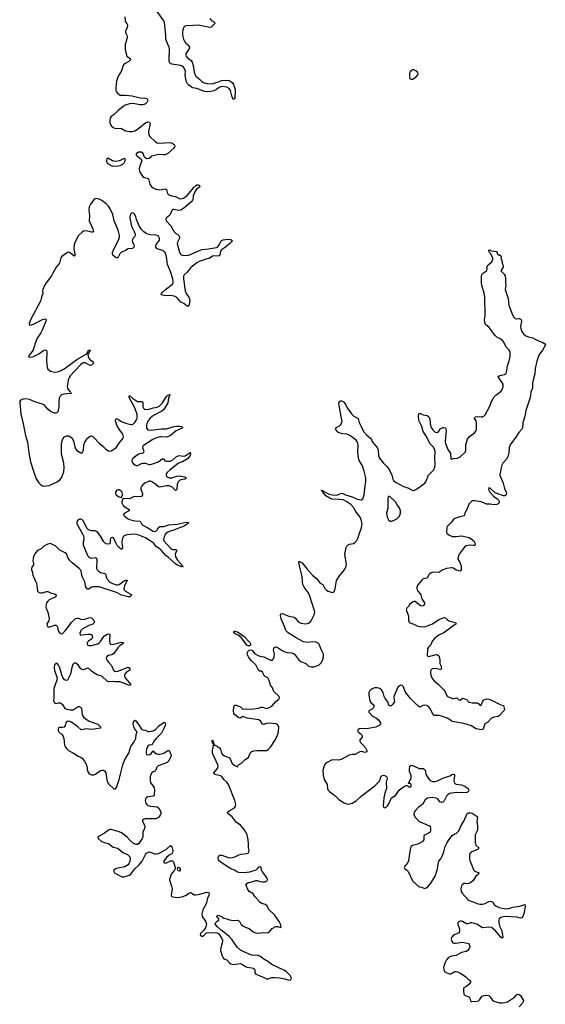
# Model space of a CAD drawing. Header units: inches. Extents: x 1649826 to 1814874, y 507393 to 641959.
# Tile 7 of 131: x 1673441 to 1681426, y 541075 to 556026. Entities that reach past the tile are written whole.
import ezdxf

# ---------------------------------------------------------------- set-up
doc = ezdxf.new("R2010")
doc.units = ezdxf.units.IN
doc.header["$MEASUREMENT"] = 0
for name, color, linetype in [('B6574', 7, 'Continuous'), ('B6575', 7, 'Continuous'), ('B6584', 7, 'Continuous'), ('B6585', 7, 'Continuous')]:
    doc.layers.add(name, color=color, linetype=linetype)

msp = doc.modelspace()

# ---------------------------------------------------------------- linework, layer by layer
at = {"layer": 'B6574', "color": 6, "elevation": 300}
for points in [[(1673468, 550000), (1673496, 549890), (1673530, 549711), (1673562, 549610), (1673581, 549450), (1673606, 549310), (1673650, 549170), (1673694, 549054), (1673732, 548992), (1673762, 548962), (1673786, 548946), (1673810, 548940), (1673890, 548954), (1674010, 549010), (1674050, 549038), (1674078, 549070), (1674110, 549159), (1674117, 549230), (1674112, 549290), (1674078, 549430), (1674076, 549584), (1674085, 549630), (1674099, 549661), (1674122, 549690), (1674150, 549708), (1674190, 549707), (1674214, 549694), (1674235, 549675), (1674260, 549630), (1674279, 549539), (1674290, 549510), (1674310, 549486), (1674370, 549450), (1674390, 549451), (1674410, 549490), (1674418, 549570), (1674429, 549611), (1674470, 549672), (1674510, 549703), (1674530, 549706), (1674550, 549698), (1674570, 549683), (1674650, 549595), (1674706, 549550), (1674750, 549503), (1674790, 549479), (1674810, 549475), (1674830, 549479), (1674882, 549510), (1674910, 549537), (1674963, 549610), (1674999, 549650), (1675012, 549670), (1675016, 549690), (1675007, 549730), (1674951, 549810), (1674919, 549870), (1674898, 549930), (1674896, 549950), (1674900, 549960), (1674910, 549969), (1674930, 549962), (1674986, 549926), (1675050, 549897), (1675130, 549877), (1675150, 549878), (1675170, 549888), (1675191, 549910), (1675216, 549950), (1675230, 549990), (1675228, 550000)], [(1675452, 550000), (1675416, 549970), (1675388, 549930), (1675371, 549890), (1675367, 549867), (1675370, 549825), (1675390, 549800), (1675432, 549792), (1675594, 549814), (1675670, 549811), (1675787, 549847), (1675830, 549854), (1675870, 549855), (1675901, 549850), (1675918, 549830), (1675816, 549784), (1675730, 549711), (1675704, 549696), (1675670, 549686), (1675590, 549693), (1675570, 549691), (1675502, 549670), (1675462, 549650), (1675321, 549559), (1675310, 549550), (1675308, 549530), (1675324, 549490), (1675328, 549470), (1675323, 549457), (1675310, 549444), (1675246, 549430), (1675166, 549370), (1675150, 549350), (1675145, 549330), (1675149, 549309), (1675170, 549282), (1675190, 549266), (1675210, 549258), (1675230, 549258), (1675290, 549287), (1675310, 549292), (1675350, 549290), (1675404, 549270), (1675430, 549270), (1675550, 549314), (1675610, 549362), (1675630, 549350), (1675648, 549328), (1675670, 549320), (1675730, 549324), (1675770, 549340), (1675819, 549390), (1675850, 549405), (1675870, 549408), (1675930, 549397), (1675957, 549403), (1676030, 549453), (1676035, 549450), (1676038, 549438), (1676030, 549407), (1675990, 549359), (1675912, 549310), (1675870, 549299), (1675850, 549286), (1675726, 549190), (1675682, 549150), (1675668, 549130), (1675664, 549110), (1675671, 549090), (1675710, 549070), (1675750, 549067), (1675830, 549093), (1675870, 549098), (1675945, 549085), (1675972, 549072), (1675950, 549050), (1675890, 549040), (1675870, 549030), (1675850, 549010), (1675831, 548970), (1675826, 548894), (1675819, 548881), (1675810, 548877), (1675750, 548934), (1675710, 548949), (1675670, 548948), (1675570, 548927), (1675550, 548930), (1675510, 548966), (1675450, 549008), (1675430, 549016), (1675410, 549017), (1675343, 548990), (1675310, 548961), (1675288, 548930), (1675282, 548910), (1675282, 548890), (1675308, 548830), (1675306, 548810), (1675290, 548784), (1675270, 548779), (1675190, 548783), (1675170, 548779), (1675110, 548751), (1675026, 548754), (1675010, 548748), (1674995, 548705), (1674994, 548690), (1675001, 548670), (1675015, 548650), (1675038, 548630), (1675104, 548590), (1675104, 548570), (1675034, 548530), (1675023, 548517), (1675018, 548510), (1675027, 548490), (1675080, 548450), (1675110, 548435), (1675210, 548412), (1675250, 548416), (1675270, 548410), (1675290, 548370), (1675310, 548351), (1675390, 548311), (1675470, 548260), (1675490, 548256), (1675510, 548260), (1675530, 548278), (1675550, 548313), (1675570, 548330), (1675630, 548331), (1675706, 548354), (1675835, 548365), (1675970, 548394), (1676011, 548390), (1675997, 548383), (1675990, 548370), (1675932, 548328), (1675884, 548316), (1675770, 548268), (1675710, 548255), (1675690, 548246), (1675668, 548230), (1675652, 548210), (1675636, 548170), (1675627, 548130), (1675632, 548110), (1675730, 547999), (1675750, 547985), (1675770, 547981), (1675810, 547982), (1675828, 547970), (1675805, 547910), (1675810, 547870), (1675838, 547818), (1675919, 547730), (1675914, 547710), (1675830, 547749), (1675810, 547764), (1675700, 547860), (1675659, 547890), (1675591, 547971), (1675570, 547989), (1675520, 548020), (1675480, 548070), (1675456, 548090), (1675350, 548160), (1675250, 548199), (1675210, 548209), (1675169, 548211), (1675070, 548203), (1675030, 548187), (1675010, 548167), (1674996, 548130), (1674991, 548090), (1675001, 548010), (1674999, 547990), (1674990, 547981), (1674950, 548011), (1674923, 548043), (1674900, 548080), (1674872, 548150), (1674850, 548165), (1674830, 548159), (1674823, 548150), (1674816, 548130), (1674817, 548090), (1674811, 548069), (1674790, 548060), (1674750, 548069), (1674718, 548098), (1674670, 548185), (1674630, 548240), (1674610, 548256), (1674590, 548264), (1674526, 548266), (1674482, 548282), (1674463, 548303), (1674412, 548410), (1674390, 548431), (1674370, 548439), (1674350, 548440), (1674329, 548430), (1674314, 548410), (1674310, 548396), (1674311, 548370), (1674397, 548217), (1674408, 548190), (1674417, 548150), (1674415, 548130), (1674403, 548090), (1674404, 548050), (1674470, 547892), (1674490, 547869), (1674513, 547853), (1674530, 547849), (1674590, 547858), (1674607, 547847), (1674614, 547814), (1674610, 547690), (1674618, 547670), (1674637, 547650), (1674670, 547632), (1674735, 547615), (1674747, 547607), (1674761, 547550), (1674771, 547530), (1674810, 547486), (1674850, 547466), (1674910, 547446), (1674930, 547444), (1674950, 547450), (1675030, 547506), (1675055, 547515), (1675073, 547513), (1675033, 547430), (1675026, 547410), (1675025, 547385), (1675029, 547369), (1675047, 547347), (1675118, 547310), (1675138, 547290), (1675127, 547270), (1675110, 547263), (1675090, 547262), (1675010, 547281), (1674988, 547288), (1674910, 547330), (1674650, 547413), (1674550, 547413), (1674530, 547408), (1674490, 547380), (1674470, 547377), (1674447, 547410), (1674429, 547490), (1674392, 547570), (1674374, 547650), (1674363, 547670), (1674346, 547690), (1674239, 547779), (1674200, 547820), (1674180, 547850), (1674150, 547913), (1674130, 547930), (1674050, 547972), (1673989, 548030), (1673930, 548064), (1673910, 548070), (1673870, 548062), (1673810, 548029), (1673768, 547992), (1673710, 547963), (1673670, 547917), (1673655, 547885), (1673646, 547850), (1673643, 547810), (1673652, 547770), (1673652, 547750), (1673627, 547710), (1673621, 547690), (1673623, 547670), (1673634, 547634), (1673639, 547590), (1673675, 547510), (1673698, 547470), (1673711, 547350), (1673730, 547329), (1673763, 547323), (1673790, 547324), (1673850, 547342), (1673870, 547342), (1673910, 547323), (1673968, 547308), (1673997, 547290), (1673996, 547270), (1673982, 547258), (1673890, 547214), (1673870, 547198), (1673851, 547170), (1673845, 547150), (1673839, 547110), (1673841, 547090), (1673870, 547030), (1673889, 546930), (1673883, 546897), (1673855, 546850), (1673857, 546830), (1673868, 546808), (1673890, 546800), (1673968, 546832), (1673997, 546830), (1674014, 546810), (1674020, 546770), (1674030, 546741), (1674050, 546709), (1674070, 546700), (1674090, 546707), (1674130, 546745), (1674228, 546872), (1674290, 546931), (1674310, 546940), (1674330, 546938), (1674363, 546923), (1674390, 546919), (1674430, 546925), (1674490, 546944), (1674510, 546947), (1674530, 546943), (1674565, 546910), (1674574, 546894), (1674574, 546870), (1674570, 546864), (1674550, 546846), (1674490, 546826), (1674390, 546770), (1674370, 546750), (1674355, 546710), (1674358, 546690), (1674370, 546678), (1674428, 546692), (1674470, 546697), (1674513, 546693), (1674530, 546684), (1674542, 546670), (1674546, 546650), (1674535, 546625), (1674484, 546590), (1674468, 546570), (1674464, 546550), (1674470, 546530), (1674490, 546521), (1674530, 546521), (1674630, 546550), (1674650, 546563), (1674670, 546586), (1674702, 546638), (1674730, 546671), (1674770, 546697), (1674790, 546702), (1674810, 546697), (1674813, 546673), (1674803, 546630), (1674803, 546590), (1674810, 546557), (1674823, 546543), (1674850, 546538), (1674966, 546570), (1674990, 546573), (1675012, 546570), (1675012, 546552), (1674962, 546518), (1674932, 546490), (1674866, 546394), (1674839, 546381), (1674790, 546370), (1674765, 546355), (1674756, 546330), (1674761, 546310), (1674788, 546270), (1674837, 546217), (1674866, 546150), (1674890, 546129), (1674930, 546131), (1675090, 546194), (1675105, 546185), (1675116, 546170), (1675114, 546150), (1675064, 546116), (1675040, 546090), (1675032, 546070), (1675033, 546050), (1675044, 546030), (1675129, 545930), (1675121, 545919), (1675110, 545916), (1674970, 545969), (1674890, 545969), (1674850, 545977), (1674790, 545969), (1674770, 545981), (1674690, 546056), (1674620, 546080), (1674568, 546108), (1674531, 546131), (1674490, 546175), (1674470, 546177), (1674410, 546153), (1674390, 546156), (1674370, 546170), (1674327, 546230), (1674290, 546257), (1674270, 546256), (1674247, 546233), (1674231, 546189), (1674215, 546090), (1674170, 545996), (1674150, 545989), (1674122, 546002), (1674096, 546036), (1674079, 546079), (1674050, 546184), (1674030, 546226), (1674010, 546248), (1673991, 546251), (1673970, 546231), (1673965, 546190), (1673970, 546145), (1674011, 546030), (1674005, 545995), (1673962, 545870), (1673959, 545850), (1673962, 545730), (1673957, 545690), (1673960, 545670), (1673970, 545652), (1673990, 545643), (1674030, 545654), (1674059, 545650), (1674090, 545628), (1674126, 545566), (1674155, 545555), (1674210, 545545), (1674253, 545547), (1674330, 545596), (1674350, 545598), (1674367, 545587), (1674378, 545570), (1674390, 545470), (1674417, 545430), (1674450, 545403), (1674496, 545376), (1674627, 545327), (1674651, 545310), (1674668, 545290), (1674668, 545270), (1674604, 545256), (1674530, 545248), (1674450, 545256), (1674384, 545244), (1674368, 545248), (1674326, 545290), (1674230, 545361), (1674190, 545376), (1674159, 545370), (1674144, 545350), (1674133, 545307), (1674116, 545284), (1674090, 545276), (1674041, 545279), (1674030, 545275), (1674025, 545250), (1674026, 545230), (1674034, 545210), (1674086, 545166), (1674103, 545143), (1674112, 545110), (1674124, 545010), (1674130, 544990), (1674150, 544957), (1674181, 544930), (1674257, 544890), (1674330, 544843), (1674370, 544826), (1674390, 544811), (1674426, 544766), (1674445, 544730), (1674461, 544690), (1674473, 544613), (1674490, 544586), (1674510, 544568), (1674530, 544559), (1674570, 544560), (1674592, 544570), (1674670, 544623), (1674690, 544630), (1674710, 544631), (1674730, 544620), (1674751, 544590), (1674763, 544483), (1674780, 544440), (1674797, 544417), (1674870, 544344), (1674890, 544339), (1674910, 544368), (1674950, 544489), (1674994, 544650), (1675006, 544710), (1675037, 544790), (1675098, 544890), (1675130, 544990), (1675182, 545058), (1675205, 545110), (1675212, 545170), (1675226, 545210), (1675190, 545251), (1675173, 545290), (1675166, 545330), (1675172, 545368), (1675190, 545388), (1675210, 545372), (1675257, 545310), (1675283, 545270), (1675290, 545250), (1675310, 545241), (1675350, 545237), (1675390, 545219), (1675410, 545216), (1675467, 545227), (1675490, 545237), (1675510, 545252), (1675550, 545296), (1675590, 545328), (1675630, 545353), (1675650, 545356), (1675653, 545353), (1675655, 545330), (1675650, 545307), (1675627, 545250), (1675593, 545190), (1675514, 545110), (1675481, 545070), (1675450, 545009), (1675433, 545013), (1675410, 545011), (1675390, 544994), (1675370, 544950), (1675360, 544910), (1675360, 544890), (1675369, 544870), (1675384, 544864), (1675417, 544870), (1675436, 544884), (1675470, 544921), (1675484, 544904), (1675520, 544880), (1675550, 544873), (1675570, 544872), (1675632, 544888), (1675690, 544927), (1675710, 544930), (1675738, 544870), (1675740, 544850), (1675708, 544770), (1675684, 544750), (1675647, 544730), (1675546, 544694), (1675526, 544674), (1675510, 544629), (1675501, 544619), (1675489, 544611), (1675470, 544607), (1675447, 544590), (1675430, 544556), (1675424, 544530), (1675423, 544470), (1675432, 544430), (1675470, 544386), (1675483, 544363), (1675487, 544330), (1675485, 544255), (1675478, 544242), (1675467, 544233), (1675390, 544225), (1675364, 544210), (1675350, 544190), (1675349, 544169), (1675359, 544130), (1675371, 544110), (1675390, 544095), (1675430, 544082), (1675530, 544074), (1675555, 544055), (1675576, 544016), (1675583, 543990), (1675583, 543970), (1675576, 543945), (1675549, 543911), (1675510, 543892), (1675350, 543892), (1675333, 543887), (1675308, 543872), (1675309, 543850), (1675337, 543797), (1675342, 543770), (1675336, 543744), (1675312, 543690), (1675312, 543610), (1675304, 543590), (1675279, 543561), (1675250, 543515), (1675230, 543503), (1675210, 543501), (1675170, 543518), (1675120, 543560), (1675073, 543610), (1674990, 543679), (1674950, 543696), (1674830, 543731), (1674810, 543730), (1674790, 543721), (1674730, 543673), (1674646, 543630), (1674627, 543610), (1674634, 543590), (1674679, 543550), (1674726, 543530), (1674790, 543516), (1674861, 543461), (1674930, 543443), (1675010, 543381), (1675078, 543350), (1675100, 543330), (1675112, 543312), (1675117, 543290), (1675113, 543250), (1675099, 543210), (1675087, 543193), (1675065, 543175), (1675037, 543163), (1674930, 543143), (1674896, 543130), (1674872, 543110), (1674869, 543090), (1674882, 543070), (1674992, 543008), (1675030, 543008), (1675105, 543035), (1675130, 543053), (1675189, 543131), (1675250, 543189), (1675300, 543250), (1675324, 543290), (1675351, 543349), (1675370, 543370), (1675410, 543389), (1675430, 543387), (1675490, 543359), (1675510, 543357), (1675550, 543365), (1675590, 543383), (1675671, 543429), (1675730, 543485), (1675750, 543470), (1675769, 543410), (1675769, 543390), (1675750, 543359), (1675710, 543337), (1675670, 543303), (1675631, 543250), (1675629, 543230), (1675650, 543217), (1675670, 543221), (1675730, 543252), (1675755, 543255), (1675769, 543249), (1675776, 543236), (1675805, 543150), (1675804, 543130), (1675794, 543110), (1675743, 543050), (1675718, 542970), (1675722, 542942), (1675748, 542868), (1675756, 542830), (1675741, 542730), (1675747, 542710), (1675830, 542698), (1675911, 542709), (1675970, 542730), (1676010, 542761), (1676030, 542770), (1676050, 542768), (1676090, 542739), (1676110, 542736), (1676150, 542741), (1676290, 542777), (1676314, 542770), (1676318, 542750), (1676314, 542730), (1676288, 542670), (1676280, 542610), (1676224, 542510), (1676207, 542450), (1676212, 542410), (1676268, 542328), (1676277, 542290), (1676275, 542270), (1676264, 542236), (1676240, 542200), (1676189, 542150), (1676185, 542130), (1676190, 542124), (1676208, 542110), (1676230, 542109), (1676250, 542128), (1676258, 542142), (1676280, 542160), (1676310, 542167), (1676350, 542160), (1676423, 542163), (1676450, 542156), (1676465, 542145), (1676513, 542073), (1676523, 542050), (1676524, 542030), (1676498, 541930), (1676493, 541890), (1676516, 541810), (1676530, 541778), (1676543, 541763), (1676590, 541752), (1676630, 541702), (1676650, 541690), (1676690, 541678), (1676790, 541692), (1676810, 541689), (1676869, 541649), (1676890, 541640), (1676970, 541630), (1676990, 541624), (1677008, 541608), (1677015, 541590), (1677014, 541550), (1677026, 541530), (1677131, 541491), (1677190, 541461), (1677210, 541461), (1677270, 541480), (1677310, 541482), (1677390, 541479), (1677470, 541461), (1677530, 541440), (1677554, 541446), (1677566, 541454), (1677570, 541470), (1677552, 541510), (1677490, 541574), (1677466, 541590), (1677270, 541678), (1677210, 541725), (1677150, 541758), (1677090, 541806), (1677050, 541819), (1676990, 541818), (1676950, 541824), (1676834, 541874), (1676796, 541896), (1676744, 541944), (1676670, 542054), (1676630, 542100), (1676590, 542137), (1676500, 542200), (1676445, 542250), (1676413, 542290), (1676415, 542310), (1676443, 542337), (1676464, 542350), (1676466, 542370), (1676446, 542386), (1676436, 542410), (1676450, 542430), (1676508, 542410), (1676518, 542398), (1676544, 542384), (1676590, 542374), (1676630, 542358), (1676690, 542349), (1676750, 542350), (1676765, 542345), (1676786, 542326), (1676808, 542288), (1676830, 542264), (1676865, 542245), (1676928, 542228), (1676990, 542173), (1677030, 542159), (1677070, 542155), (1677150, 542165), (1677210, 542162), (1677230, 542171), (1677275, 542225), (1677330, 542257), (1677358, 542258), (1677410, 542243), (1677414, 542250), (1677405, 542290), (1677384, 542330), (1677311, 542431), (1677232, 542510), (1677194, 542574), (1677170, 542588), (1677110, 542610), (1677090, 542626), (1677012, 542712), (1676990, 542752), (1676970, 542767), (1676950, 542772), (1676927, 542790), (1676900, 542830), (1676884, 542870), (1676878, 542890), (1676890, 542910), (1676918, 542922), (1676970, 542932), (1677030, 542952), (1677050, 542953), (1677090, 542939), (1677130, 542932), (1677170, 542935), (1677199, 542950), (1677206, 542970), (1677199, 542990), (1677150, 543062), (1677126, 543090), (1677116, 543110), (1677110, 543156), (1677090, 543162), (1677070, 543156), (1677046, 543134), (1677030, 543109), (1676930, 543083), (1676850, 543071), (1676770, 543077), (1676750, 543082), (1676706, 543110), (1676650, 543134), (1676501, 543230), (1676475, 543250), (1676461, 543270), (1676455, 543290), (1676456, 543310), (1676467, 543330), (1676483, 543337), (1676510, 543338), (1676610, 543302), (1676630, 543299), (1676670, 543302), (1676710, 543313), (1676770, 543346), (1676804, 543356), (1676890, 543362), (1676910, 543371), (1676922, 543390), (1676925, 543410), (1676918, 543450), (1676918, 543510), (1676911, 543570), (1676895, 543650), (1676878, 543690), (1676852, 543730), (1676793, 543793), (1676730, 543840), (1676670, 543923), (1676605, 543970), (1676600, 543990), (1676624, 544010), (1676702, 544058), (1676719, 544081), (1676726, 544110), (1676711, 544170), (1676612, 544410), (1676590, 544448), (1676544, 544490), (1676512, 544532), (1676490, 544542), (1676405, 544565), (1676393, 544573), (1676390, 544590), (1676446, 544654), (1676453, 544670), (1676455, 544690), (1676450, 544711), (1676372, 544890), (1676372, 544928), (1676388, 545028), (1676378, 545038), (1676370, 545035), (1676363, 545077), (1676370, 545091), (1676381, 545070), (1676385, 545050), (1676382, 545042), (1676390, 545034), (1676398, 545010), (1676430, 544999), (1676476, 544970), (1676490, 544951), (1676507, 544890), (1676521, 544870), (1676550, 544850), (1676590, 544832), (1676630, 544823), (1676670, 544733), (1676710, 544703), (1676750, 544682), (1676766, 544710), (1676810, 544738), (1676867, 544793), (1676917, 544823), (1676943, 544890), (1676968, 544912), (1676996, 544924), (1677049, 544931), (1677170, 544928), (1677190, 544931), (1677216, 544944), (1677250, 544981), (1677325, 545095), (1677343, 545130), (1677368, 545192), (1677380, 545270), (1677378, 545290), (1677370, 545310), (1677350, 545326), (1677330, 545333), (1677230, 545343), (1677190, 545341), (1677150, 545324), (1677130, 545327), (1677102, 545370), (1677072, 545392), (1676898, 545418), (1676839, 545439), (1676830, 545446), (1676790, 545418), (1676770, 545423), (1676708, 545468), (1676692, 545490), (1676689, 545530), (1676693, 545587), (1676702, 545610), (1676710, 545616), (1676730, 545616), (1676770, 545604), (1676795, 545590), (1676830, 545554), (1676881, 545559), (1676970, 545555), (1677070, 545570), (1677110, 545585), (1677130, 545586), (1677190, 545568), (1677230, 545581), (1677270, 545603), (1677330, 545672), (1677379, 545710), (1677390, 545730), (1677383, 545750), (1677304, 545824), (1677280, 545880), (1677250, 545923), (1677233, 545990), (1677212, 546030), (1677158, 546058), (1677130, 546119), (1677111, 546131), (1677090, 546135), (1677067, 546147), (1677027, 546230), (1676963, 546290), (1676921, 546341), (1676905, 546370), (1676897, 546410), (1676906, 546434), (1676927, 546453), (1676950, 546457), (1676971, 546451), (1677010, 546403), (1677064, 546370), (1677090, 546360), (1677150, 546350), (1677250, 546300), (1677270, 546300), (1677290, 546316), (1677308, 546352), (1677310, 546390), (1677298, 546450), (1677302, 546478), (1677310, 546492), (1677330, 546502), (1677350, 546498), (1677430, 546447), (1677470, 546426), (1677510, 546415), (1677570, 546412), (1677599, 546399), (1677614, 546390), (1677678, 546310), (1677710, 546280), (1677787, 546250), (1677830, 546210), (1677870, 546198), (1677910, 546198), (1677930, 546203), (1677990, 546230), (1678020, 546260), (1678043, 546297), (1678056, 546350), (1678057, 546390), (1678022, 546462), (1677997, 546530), (1677983, 546550), (1677956, 546570), (1677930, 546579), (1677850, 546576), (1677810, 546570), (1677750, 546581), (1677639, 546639), (1677517, 546717), (1677486, 546750), (1677465, 546810), (1677411, 546930), (1677404, 546976), (1677410, 547005), (1677430, 547011), (1677530, 546966), (1677610, 546953), (1677630, 546938), (1677666, 546886), (1677710, 546863), (1677790, 546852), (1677830, 546861), (1677850, 546872), (1677870, 546899), (1677913, 546990), (1677922, 547030), (1677920, 547050), (1677851, 547271), (1677821, 547330), (1677763, 547410), (1677743, 547450), (1677736, 547490), (1677734, 547570), (1677690, 547733), (1677679, 547790), (1677681, 547799), (1677690, 547801), (1677730, 547778), (1677810, 547680), (1677890, 547590), (1677950, 547542), (1678007, 547470), (1678048, 547448), (1678078, 547390), (1678101, 547361), (1678127, 547347), (1678190, 547329), (1678207, 547333), (1678217, 547343), (1678235, 547385), (1678254, 547510), (1678299, 547581), (1678373, 547670), (1678401, 547730), (1678404, 547750), (1678380, 547910), (1678398, 548010), (1678410, 548030), (1678430, 548050), (1678450, 548060), (1678510, 548070), (1678534, 548086), (1678562, 548118), (1678580, 548150), (1678603, 548230), (1678633, 548310), (1678642, 548370), (1678629, 548430), (1678613, 548470), (1678544, 548564), (1678524, 548610), (1678470, 548664), (1678410, 548707), (1678353, 548733), (1678290, 548742), (1678190, 548746), (1678150, 548759), (1678090, 548798), (1678046, 548850), (1678042, 548862), (1678026, 548874), (1678030, 548885), (1678034, 548874), (1678050, 548874), (1678062, 548862), (1678143, 548823), (1678190, 548809), (1678252, 548808), (1678285, 548815), (1678330, 548835), (1678350, 548832), (1678390, 548809), (1678490, 548782), (1678570, 548746), (1678630, 548734), (1678652, 548748), (1678673, 548810), (1678689, 548949), (1678701, 549010), (1678699, 549070), (1678675, 549170), (1678648, 549250), (1678599, 549330), (1678586, 549370), (1678577, 549463), (1678585, 549570), (1678574, 549610), (1678550, 549641), (1678454, 549714), (1678410, 549732), (1678350, 549738), (1678291, 549751), (1678259, 549770), (1678241, 549810), (1678244, 549830), (1678299, 549861), (1678320, 549880), (1678334, 549906), (1678340, 549930), (1678326, 550000)], [(1678526, 550000), (1678582, 549970), (1678598, 549910), (1678630, 549850), (1678664, 549770), (1678710, 549722), (1678770, 549670), (1678787, 549650), (1678799, 549610), (1678870, 549528), (1678885, 549490), (1678893, 549410), (1678906, 549366), (1678968, 549290), (1679020, 549240), (1679056, 549196), (1679096, 549110), (1679109, 549049), (1679119, 549030), (1679158, 548998), (1679270, 548939), (1679338, 548918), (1679402, 548882), (1679430, 548878), (1679470, 548896), (1679595, 548990), (1679610, 549010), (1679650, 549107), (1679730, 549192), (1679746, 549230), (1679752, 549270), (1679745, 549370), (1679751, 549470), (1679743, 549503), (1679720, 549540), (1679670, 549591), (1679619, 549699), (1679569, 549770), (1679548, 549848), (1679508, 549930), (1679503, 549950), (1679499, 550000)], [(1679651, 550000), (1679656, 549996), (1679670, 549965), (1679678, 549890), (1679693, 549833), (1679716, 549796), (1679750, 549763), (1679770, 549757), (1679796, 549764), (1679810, 549778), (1679830, 549811), (1679868, 549832), (1679890, 549835), (1679908, 549828), (1679914, 549810), (1679917, 549777), (1679907, 549693), (1679904, 549616), (1679907, 549590), (1679949, 549489), (1679983, 549443), (1679990, 549362), (1679995, 549355), (1680000, 549354)], [(1680000, 548397), (1679992, 548388), (1679950, 548347), (1679937, 548330), (1679929, 548310), (1679923, 548250), (1679931, 548230), (1679962, 548202), (1680000, 548184)], [(1680000, 547700), (1679922, 547690), (1679871, 547670), (1679810, 547632), (1679725, 547635), (1679692, 547628), (1679670, 547612), (1679653, 547590), (1679633, 547547), (1679570, 547534), (1679550, 547517), (1679490, 547445), (1679476, 547410), (1679474, 547390), (1679478, 547370), (1679489, 547350), (1679527, 547307), (1679535, 547290), (1679548, 547230), (1679588, 547170), (1679589, 547150), (1679570, 547127), (1679550, 547121), (1679530, 547126), (1679450, 547189), (1679430, 547192), (1679410, 547183), (1679370, 547153), (1679345, 547115), (1679321, 547090), (1679311, 547070), (1679345, 546970), (1679347, 546907), (1679357, 546877), (1679370, 546866), (1679427, 546847), (1679490, 546818), (1679550, 546805), (1679610, 546810), (1679710, 546851), (1679810, 546916), (1679890, 546950), (1679910, 546943), (1679936, 546916), (1679959, 546899), (1680000, 546887)], [(1680000, 546803), (1679883, 546717), (1679810, 546678), (1679743, 546630), (1679708, 546590), (1679687, 546533), (1679650, 546498), (1679638, 546470), (1679631, 546371), (1679641, 546361), (1679650, 546358), (1679690, 546364), (1679770, 546385), (1679790, 546383), (1679807, 546367), (1679823, 546310), (1679821, 546250), (1679844, 546210), (1679851, 546169), (1679830, 546159), (1679750, 546175), (1679707, 546170), (1679686, 546150), (1679680, 546130), (1679679, 546110), (1679686, 546070), (1679703, 546030), (1679730, 545989), (1679810, 545924), (1679884, 545850), (1679909, 545810), (1679925, 545770), (1679941, 545750), (1680000, 545724)], [(1680000, 545377), (1679937, 545417), (1679849, 545449), (1679810, 545458), (1679740, 545460), (1679730, 545466), (1679710, 545493), (1679672, 545570), (1679650, 545596), (1679623, 545610), (1679590, 545617), (1679567, 545613), (1679530, 545594), (1679510, 545594), (1679426, 545666), (1679377, 545717), (1679315, 545795), (1679293, 545833), (1679270, 545896), (1679250, 545916), (1679230, 545919), (1679210, 545913), (1679185, 545890), (1679127, 545750), (1679124, 545730), (1679133, 545667), (1679125, 545650), (1679100, 545620), (1679090, 545610), (1679070, 545600), (1679050, 545619), (1679032, 545670), (1678987, 545730), (1678977, 545750), (1678962, 545810), (1678935, 545850), (1678910, 545868), (1678870, 545882), (1678830, 545882), (1678790, 545862), (1678775, 545850), (1678757, 545830), (1678747, 545810), (1678744, 545770), (1678762, 545682), (1678777, 545657), (1678810, 545626), (1678820, 545610), (1678821, 545590), (1678810, 545570), (1678799, 545561), (1678747, 545533), (1678744, 545510), (1678800, 545450), (1678859, 545419), (1678892, 545392), (1678923, 545350), (1678921, 545330), (1678902, 545310), (1678850, 545281), (1678710, 545259), (1678610, 545265), (1678586, 545254), (1678572, 545230), (1678582, 545210), (1678635, 545170), (1678644, 545150), (1678642, 545130), (1678610, 545090), (1678606, 545070), (1678618, 545050), (1678655, 545015), (1678694, 544970), (1678714, 544930), (1678712, 544908), (1678690, 544898), (1678632, 544912), (1678610, 544909), (1678532, 544870), (1678490, 544869), (1678444, 544856), (1678327, 544793), (1678290, 544780), (1678190, 544785), (1678110, 544747), (1678087, 544730), (1678065, 544695), (1678046, 544630), (1678052, 544552), (1678064, 544490), (1678098, 544438), (1678111, 544411), (1678118, 544350), (1678128, 544328), (1678146, 544306), (1678230, 544245), (1678290, 544186), (1678370, 544134), (1678410, 544118), (1678430, 544115), (1678450, 544117), (1678490, 544131), (1678550, 544166), (1678630, 544237), (1678837, 544390), (1678910, 544470), (1678927, 544530), (1678946, 544550), (1678970, 544554), (1679010, 544539), (1679020, 544530), (1679024, 544510), (1679010, 544450), (1679014, 544350), (1678990, 544279), (1678973, 544210), (1678963, 544090), (1678967, 544067), (1678990, 544057), (1679010, 544067), (1679030, 544090), (1679053, 544130), (1679077, 544190), (1679091, 544209), (1679150, 544246), (1679211, 544329), (1679270, 544379), (1679310, 544398), (1679330, 544398), (1679350, 544377), (1679370, 544373), (1679390, 544388), (1679390, 544417), (1679370, 544427), (1679349, 544429), (1679386, 544514), (1679386, 544550), (1679363, 544610), (1679360, 544650), (1679370, 544690), (1679390, 544707), (1679410, 544701), (1679490, 544663), (1679510, 544657), (1679570, 544654), (1679586, 544646), (1679598, 544630), (1679609, 544569), (1679646, 544506), (1679675, 544475), (1679710, 544460), (1679750, 544459), (1679790, 544468), (1679870, 544507), (1679977, 544543), (1680000, 544557)], [(1680000, 544281), (1679970, 544274), (1679943, 544257), (1679925, 544235), (1679890, 544162), (1679870, 544144), (1679850, 544139), (1679822, 544150), (1679794, 544194), (1679767, 544207), (1679713, 544213), (1679637, 544203), (1679602, 544178), (1679559, 544110), (1679499, 544070), (1679448, 544010), (1679434, 543990), (1679428, 543970), (1679430, 543950), (1679450, 543915), (1679509, 543849), (1679666, 543786), (1679678, 543770), (1679683, 543750), (1679680, 543710), (1679675, 543690), (1679662, 543678), (1679599, 543650), (1679584, 543636), (1679579, 543630), (1679578, 543570), (1679557, 543543), (1679490, 543504), (1679410, 543484), (1679389, 543471), (1679379, 543450), (1679355, 543335), (1679348, 543250), (1679329, 543211), (1679290, 543170), (1679282, 543150), (1679284, 543144), (1679293, 543130), (1679316, 543116), (1679343, 543090), (1679410, 542950), (1679510, 542859), (1679550, 542851), (1679590, 542835), (1679618, 542842), (1679640, 542860), (1679688, 542912), (1679750, 543019), (1679787, 543130), (1679797, 543203), (1679810, 543250), (1679836, 543284), (1679858, 543322), (1679884, 543390), (1679903, 543470), (1679935, 543530), (1679974, 543590), (1680000, 543623)], [(1680000, 542089), (1679994, 542070), (1679998, 542050), (1680000, 542046)], [(1680000, 541804), (1679990, 541802), (1679956, 541784), (1679926, 541750), (1679904, 541710), (1679888, 541670), (1679881, 541630), (1679887, 541590), (1679895, 541575), (1679930, 541550), (1679970, 541538), (1679990, 541539), (1680000, 541544)]]:
    msp.add_lwpolyline(points, dxfattribs=at)
for points in [[(1674950, 548886), (1674930, 548886), (1674910, 548875), (1674898, 548850), (1674895, 548830), (1674903, 548810), (1674950, 548778), (1674990, 548772), (1675003, 548810), (1674996, 548850), (1674976, 548870)], [(1679050, 548793), (1679038, 548782), (1679033, 548750), (1679035, 548610), (1679015, 548530), (1679022, 548470), (1679042, 548430), (1679070, 548413), (1679090, 548410), (1679130, 548424), (1679170, 548445), (1679210, 548486), (1679225, 548530), (1679226, 548570), (1679210, 548612), (1679177, 548657), (1679150, 548705), (1679070, 548782)], [(1676930, 546516), (1676910, 546517), (1676890, 546528), (1676841, 546601), (1676804, 546644), (1676759, 546679), (1676730, 546690), (1676706, 546710), (1676690, 546731), (1676710, 546741), (1676750, 546730), (1676850, 546658), (1676935, 546570), (1676945, 546550), (1676946, 546530)], [(1675870, 543097), (1675850, 543101), (1675841, 543110), (1675836, 543130), (1675841, 543150), (1675850, 543156), (1675870, 543148), (1675879, 543130), (1675880, 543110)]]:
    msp.add_lwpolyline(points, close=True, dxfattribs=at)
at = {"layer": 'B6575', "color": 6, "elevation": 300}
for points in [[(1675039, 556070), (1675041, 556010), (1675050, 555992), (1675071, 555970), (1675078, 555950), (1675079, 555930), (1675075, 555905), (1675046, 555850), (1675047, 555830), (1675071, 555790), (1675076, 555770), (1675075, 555750), (1675044, 555650), (1675044, 555570), (1675069, 555470), (1675124, 555430), (1675120, 555410), (1675101, 555390), (1675041, 555359), (1675020, 555340), (1675007, 555313), (1674990, 555250), (1674937, 555170), (1674914, 555090), (1674902, 554990), (1674904, 554950), (1674910, 554930), (1674925, 554910), (1674950, 554890), (1674970, 554882), (1674990, 554879), (1675050, 554882), (1675150, 554872), (1675270, 554840), (1675354, 554834), (1675371, 554830), (1675380, 554820), (1675386, 554810), (1675384, 554790), (1675373, 554770), (1675352, 554750), (1675330, 554737), (1675310, 554732), (1675267, 554733), (1675190, 554750), (1675152, 554752), (1675108, 554748), (1675045, 554730), (1675013, 554710), (1674930, 554644), (1674876, 554584), (1674830, 554557), (1674818, 554530), (1674808, 554490), (1674810, 554464), (1674825, 554425), (1674843, 554403), (1674870, 554383), (1674910, 554373), (1674970, 554378), (1674990, 554375), (1675050, 554339), (1675110, 554326), (1675150, 554328), (1675190, 554340), (1675230, 554365), (1675350, 554461), (1675390, 554473), (1675411, 554471), (1675421, 554450), (1675400, 554330), (1675404, 554270), (1675416, 554250), (1675502, 554170), (1675530, 554154), (1675550, 554150), (1675730, 554159), (1675757, 554150), (1675789, 554130), (1675798, 554110), (1675795, 554090), (1675785, 554075), (1675690, 553994), (1675650, 553975), (1675628, 553972), (1675550, 553979), (1675450, 553951), (1675410, 553919), (1675375, 553915), (1675346, 553926), (1675337, 553937), (1675310, 554002), (1675294, 554014), (1675248, 554012), (1675213, 553990), (1675213, 553970), (1675284, 553910), (1675296, 553890), (1675256, 553770), (1675254, 553750), (1675268, 553710), (1675305, 553650), (1675317, 553637), (1675330, 553628), (1675378, 553618), (1675396, 553610), (1675404, 553590), (1675416, 553530), (1675443, 553490), (1675468, 553470), (1675510, 553454), (1675570, 553440), (1675655, 553455), (1675670, 553446), (1675688, 553388), (1675707, 553367), (1675750, 553351), (1675810, 553340), (1675863, 553310), (1675890, 553305), (1675930, 553318), (1675984, 553356), (1676090, 553484), (1676117, 553510), (1676130, 553518), (1676150, 553520), (1676175, 553510), (1676176, 553490), (1676126, 553454), (1676096, 553404), (1676074, 553350), (1676071, 553290), (1676061, 553270), (1675937, 553163), (1675890, 553133), (1675850, 553130), (1675790, 553143), (1675770, 553142), (1675750, 553130), (1675720, 553060), (1675670, 553018), (1675661, 552999), (1675660, 552990), (1675668, 552970), (1675735, 552895), (1675790, 552804), (1675810, 552786), (1675845, 552765), (1675861, 552750), (1675870, 552730), (1675870, 552710), (1675837, 552650), (1675833, 552627), (1675857, 552530), (1675870, 552494), (1675890, 552462), (1675909, 552449), (1675926, 552446), (1676010, 552448), (1676210, 552538), (1676310, 552547), (1676433, 552567), (1676450, 552577), (1676471, 552609), (1676503, 552670), (1676530, 552681), (1676570, 552690), (1676611, 552691), (1676646, 552686), (1676674, 552670), (1676630, 552622), (1676570, 552570), (1676506, 552530), (1676494, 552510), (1676483, 552457), (1676470, 552439), (1676450, 552435), (1676390, 552442), (1676370, 552437), (1676319, 552401), (1676270, 552390), (1676228, 552372), (1676170, 552354), (1676130, 552335), (1676039, 552261), (1675987, 552193), (1675938, 552150), (1675929, 552130), (1675928, 552090), (1675957, 551910), (1675970, 551870), (1676009, 551810), (1676024, 551770), (1676022, 551730), (1676010, 551681), (1675990, 551672), (1675936, 551716), (1675890, 551736), (1675836, 551796), (1675821, 551810), (1675790, 551825), (1675730, 551836), (1675650, 551834), (1675610, 551842), (1675592, 551850), (1675595, 551870), (1675610, 551890), (1675654, 551930), (1675762, 552010), (1675772, 552028), (1675774, 552050), (1675767, 552090), (1675730, 552203), (1675688, 552308), (1675672, 552432), (1675650, 552490), (1675630, 552511), (1675610, 552521), (1675528, 552548), (1675510, 552570), (1675508, 552590), (1675519, 552621), (1675556, 552664), (1675563, 552677), (1675563, 552710), (1675550, 552737), (1675531, 552750), (1675510, 552755), (1675430, 552759), (1675390, 552769), (1675361, 552781), (1675325, 552805), (1675296, 552836), (1675263, 552883), (1675215, 552990), (1675206, 553030), (1675190, 553068), (1675170, 553087), (1675147, 553093), (1675126, 553074), (1675114, 553030), (1675113, 553010), (1675139, 552890), (1675179, 552810), (1675194, 552770), (1675193, 552750), (1675183, 552730), (1675164, 552710), (1675154, 552690), (1675152, 552670), (1675155, 552650), (1675176, 552610), (1675181, 552590), (1675176, 552570), (1675170, 552561), (1675150, 552550), (1675090, 552547), (1675050, 552523), (1674990, 552498), (1674961, 552470), (1674944, 552430), (1674930, 552411), (1674910, 552410), (1674890, 552419), (1674858, 552450), (1674851, 552470), (1674852, 552490), (1674867, 552530), (1674949, 552690), (1674956, 552724), (1674956, 552750), (1674938, 552830), (1674877, 552970), (1674857, 553070), (1674810, 553162), (1674790, 553193), (1674756, 553230), (1674690, 553280), (1674650, 553301), (1674610, 553309), (1674590, 553306), (1674565, 553290), (1674515, 553225), (1674497, 553183), (1674489, 553131), (1674504, 553050), (1674498, 552970), (1674552, 552848), (1674559, 552830), (1674560, 552810), (1674550, 552799), (1674530, 552799), (1674470, 552816), (1674430, 552818), (1674410, 552812), (1674390, 552798), (1674335, 552750), (1674278, 552642), (1674268, 552612), (1674266, 552546), (1674280, 552470), (1674279, 552450), (1674270, 552436), (1674210, 552487), (1674190, 552497), (1674170, 552492), (1674150, 552480), (1674081, 552430), (1674068, 552410), (1674045, 552330), (1673993, 552270), (1673943, 552177), (1673926, 552134), (1673844, 552030), (1673819, 551990), (1673793, 551930), (1673790, 551910), (1673795, 551870), (1673774, 551810), (1673759, 551750), (1673610, 551477), (1673584, 551410), (1673588, 551388), (1673619, 551390), (1673650, 551401), (1673790, 551473), (1673830, 551483), (1673838, 551478), (1673841, 551470), (1673836, 551450), (1673785, 551310), (1673764, 551270), (1673708, 551190), (1673690, 551155), (1673648, 551012), (1673633, 550987), (1673584, 550930), (1673574, 550910), (1673590, 550900), (1673630, 550904), (1673650, 550910), (1673730, 550951), (1673810, 551005), (1673830, 551013), (1673850, 551010), (1673856, 550976), (1673848, 550850), (1673858, 550750), (1673870, 550721), (1673909, 550690), (1673950, 550677), (1673990, 550675), (1674030, 550683), (1674070, 550699), (1674130, 550736), (1674310, 550866), (1674462, 550950), (1674470, 550979), (1674490, 551013), (1674510, 551010), (1674495, 550970), (1674475, 550945), (1674480, 550910), (1674490, 550886), (1674506, 550866), (1674555, 550830), (1674560, 550810), (1674530, 550781), (1674510, 550776), (1674436, 550816), (1674405, 550815), (1674370, 550790), (1674210, 550619), (1674192, 550590), (1674177, 550550), (1674161, 550450), (1674166, 550430), (1674184, 550404), (1674201, 550381), (1674215, 550370), (1674218, 550358), (1674230, 550350), (1674110, 550341), (1674077, 550330), (1674057, 550310), (1674043, 550277), (1674034, 550230), (1674034, 550150), (1674026, 550094), (1674019, 550070), (1674004, 550056), (1673990, 550049), (1673970, 550050), (1673910, 550077), (1673870, 550110), (1673819, 550170), (1673790, 550190), (1673670, 550225), (1673590, 550257), (1673533, 550267), (1673495, 550265), (1673456, 550250), (1673445, 550235), (1673441, 550210), (1673451, 550150), (1673458, 550038), (1673468, 550000)], [(1676330, 556042), (1676355, 556015), (1676399, 555990), (1676408, 555970), (1676360, 555920), (1676350, 555912), (1676330, 555907), (1676150, 555945), (1676070, 555936), (1675970, 555934), (1675950, 555925), (1675936, 555910), (1675920, 555870), (1675914, 555830), (1675915, 555790), (1675929, 555730), (1675950, 555690), (1675966, 555670), (1676010, 555636), (1676019, 555610), (1676010, 555573), (1675976, 555530), (1675966, 555510), (1675963, 555490), (1675968, 555470), (1675985, 555450), (1676045, 555405), (1676063, 555383), (1676078, 555330), (1676091, 555230), (1676105, 555190), (1676118, 555170), (1676170, 555129), (1676210, 555089), (1676234, 555074), (1676290, 555055), (1676370, 555053), (1676510, 555100), (1676589, 555109), (1676621, 555101), (1676670, 555073), (1676690, 555041), (1676715, 554965), (1676710, 554830), (1676690, 554814), (1676669, 554850), (1676642, 554950), (1676622, 554982), (1676590, 555002), (1676510, 555012), (1676470, 554997), (1676430, 554968), (1676390, 554947), (1676345, 554935), (1676290, 554931), (1676250, 554937), (1676130, 554980), (1676070, 554990), (1676050, 554999), (1676009, 555029), (1675990, 555050), (1675970, 555090), (1675957, 555190), (1675959, 555250), (1675930, 555304), (1675910, 555322), (1675890, 555331), (1675750, 555351), (1675730, 555361), (1675718, 555378), (1675711, 555411), (1675717, 555590), (1675712, 555610), (1675684, 555664), (1675662, 555730), (1675661, 555790), (1675643, 555983), (1675630, 556010), (1675527, 556150)], [(1675228, 550000), (1675224, 550030), (1675192, 550132), (1675104, 550290), (1675103, 550310), (1675110, 550317), (1675157, 550277), (1675230, 550230), (1675250, 550226), (1675288, 550228), (1675301, 550221), (1675311, 550210), (1675312, 550150), (1675317, 550130), (1675336, 550110), (1675370, 550105), (1675410, 550112), (1675470, 550133), (1675530, 550144), (1675561, 550159), (1675611, 550209), (1675670, 550305), (1675690, 550323), (1675716, 550336), (1675723, 550330), (1675702, 550278), (1675691, 550210), (1675648, 550130), (1675631, 550109), (1675599, 550081), (1675463, 550010), (1675452, 550000)], [(1678326, 550000), (1678294, 550166), (1678291, 550209), (1678303, 550230), (1678310, 550237), (1678330, 550239), (1678362, 550222), (1678388, 550188), (1678415, 550130), (1678481, 550041), (1678522, 550002), (1678526, 550000)], [(1679499, 550000), (1679498, 550010), (1679502, 550038), (1679509, 550051), (1679530, 550048), (1679570, 550024), (1679630, 550013), (1679651, 550000)]]:
    msp.add_lwpolyline(points, dxfattribs=at)
at = {"layer": 'B6575', "color": 6}
for points, elevation in [([(1679430, 555262), (1679410, 555262), (1679390, 555253), (1679370, 555230), (1679361, 555210), (1679360, 555170), (1679370, 555128), (1679390, 555122), (1679410, 555125), (1679462, 555158), (1679489, 555190), (1679494, 555206), (1679483, 555230), (1679458, 555250)], 400), ([(1674790, 553920), (1674770, 553918), (1674766, 553914), (1674759, 553890), (1674761, 553870), (1674769, 553850), (1674790, 553830), (1674850, 553801), (1674930, 553809), (1674970, 553814), (1675008, 553830), (1675030, 553850), (1675040, 553870), (1675049, 553910), (1675030, 553916), (1674959, 553881), (1674890, 553872), (1674850, 553884)], 300)]:
    msp.add_lwpolyline(points, close=True, dxfattribs=dict(at, elevation=elevation))
at = {"layer": 'B6584', "color": 6, "elevation": 300}
for points in [[(1681112, 550000), (1681110, 549990), (1681086, 549906), (1681078, 549830), (1681068, 549810), (1681024, 549756), (1680990, 549700), (1680894, 549570), (1680874, 549526), (1680872, 549450), (1680857, 549390), (1680837, 549350), (1680780, 549290), (1680760, 549250), (1680751, 549190), (1680739, 549150), (1680737, 549110), (1680785, 548990), (1680807, 548907), (1680830, 548850), (1680834, 548830), (1680830, 548810), (1680810, 548795), (1680790, 548796), (1680704, 548824), (1680663, 548843), (1680590, 548914), (1680570, 548918), (1680564, 548890), (1680584, 548850), (1680638, 548790), (1680692, 548752), (1680715, 548730), (1680723, 548710), (1680722, 548690), (1680710, 548674), (1680690, 548663), (1680650, 548657), (1680590, 548667), (1680530, 548668), (1680490, 548690), (1680450, 548703), (1680350, 548722), (1680321, 548719), (1680304, 548710), (1680263, 548670), (1680232, 548590), (1680203, 548530), (1680199, 548501), (1680192, 548490), (1680111, 548471), (1680049, 548450), (1680027, 548433), (1680000, 548397)], [(1680000, 549354), (1680010, 549351), (1680030, 549364), (1680090, 549368), (1680130, 549390), (1680214, 549466), (1680220, 549490), (1680220, 549570), (1680243, 549657), (1680269, 549691), (1680349, 549750), (1680370, 549777), (1680378, 549810), (1680381, 549901), (1680373, 549933), (1680351, 549970), (1680353, 549987), (1680366, 549994), (1680390, 549998), (1680450, 549993), (1680470, 549997), (1680477, 550000)], [(1680000, 548184), (1680010, 548180), (1680070, 548177), (1680150, 548189), (1680270, 548161), (1680319, 548130), (1680338, 548110), (1680352, 548090), (1680359, 548070), (1680359, 548050), (1680350, 548043), (1680330, 548039), (1680270, 548046), (1680224, 548036), (1680191, 548009), (1680116, 547910), (1680100, 547870), (1680096, 547836), (1680125, 547790), (1680148, 547730), (1680148, 547672), (1680130, 547653), (1680110, 547655), (1680070, 547667), (1680030, 547695), (1680010, 547702), (1680000, 547700)], [(1680000, 546887), (1680059, 546870), (1680073, 546850), (1680021, 546819), (1680000, 546803)], [(1680000, 545724), (1680010, 545719), (1680030, 545718), (1680070, 545728), (1680085, 545725), (1680110, 545698), (1680130, 545692), (1680170, 545722), (1680190, 545720), (1680236, 545696), (1680256, 545670), (1680270, 545662), (1680313, 545653), (1680390, 545650), (1680415, 545635), (1680430, 545616), (1680446, 545614), (1680450, 545615), (1680469, 545670), (1680487, 545693), (1680530, 545711), (1680570, 545707), (1680610, 545694), (1680750, 545624), (1680792, 545610), (1680805, 545550), (1680797, 545530), (1680730, 545458), (1680710, 545446), (1680643, 545437), (1680610, 545421), (1680550, 545360), (1680507, 545333), (1680486, 545270), (1680470, 545247), (1680450, 545242), (1680430, 545245), (1680370, 545258), (1680303, 545303), (1680190, 545340), (1680011, 545371), (1680000, 545377)], [(1680000, 544557), (1680010, 544563), (1680030, 544570), (1680044, 544564), (1680048, 544550), (1680036, 544470), (1680039, 544450), (1680049, 544429), (1680070, 544417), (1680150, 544406), (1680210, 544380), (1680254, 544350), (1680264, 544330), (1680261, 544310), (1680236, 544290), (1680210, 544284), (1680070, 544289), (1680010, 544283), (1680000, 544281)], [(1680000, 543623), (1680010, 543636), (1680030, 543651), (1680073, 543670), (1680094, 543686), (1680110, 543707), (1680147, 543790), (1680186, 543855), (1680237, 543970), (1680256, 543984), (1680290, 543983), (1680315, 543975), (1680376, 543936), (1680387, 543927), (1680395, 543910), (1680384, 543850), (1680394, 543786), (1680395, 543735), (1680389, 543710), (1680359, 543650), (1680359, 543530), (1680371, 543490), (1680414, 543450), (1680408, 543430), (1680310, 543391), (1680286, 543370), (1680273, 543347), (1680274, 543290), (1680280, 543260), (1680312, 543170), (1680336, 543116), (1680357, 543097), (1680414, 543070), (1680410, 543050), (1680370, 543019), (1680330, 542956), (1680290, 542918), (1680250, 542906), (1680210, 542911), (1680190, 542908), (1680164, 542890), (1680150, 542869), (1680144, 542830), (1680147, 542790), (1680160, 542760), (1680247, 542667), (1680270, 542650), (1680330, 542633), (1680390, 542604), (1680430, 542594), (1680470, 542595), (1680510, 542606), (1680570, 542638), (1680590, 542643), (1680610, 542638), (1680626, 542626), (1680651, 542591), (1680672, 542572), (1680727, 542547), (1680772, 542532), (1680830, 542525), (1680870, 542528), (1680930, 542549), (1681037, 542563), (1681112, 542590), (1681117, 542570), (1681105, 542470), (1681085, 542410), (1681070, 542386), (1681050, 542384), (1680990, 542400), (1680810, 542406), (1680750, 542392), (1680726, 542370), (1680719, 542350), (1680719, 542310), (1680737, 542250), (1680764, 542190), (1680781, 542090), (1680777, 542083), (1680770, 542081), (1680750, 542094), (1680670, 542189), (1680630, 542227), (1680610, 542239), (1680570, 542245), (1680470, 542238), (1680386, 542290), (1680350, 542304), (1680310, 542311), (1680290, 542311), (1680250, 542297), (1680230, 542298), (1680170, 542333), (1680150, 542338), (1680130, 542338), (1680111, 542329), (1680098, 542310), (1680095, 542290), (1680120, 542220), (1680124, 542190), (1680119, 542170), (1680105, 542155), (1680050, 542137), (1680030, 542125), (1680000, 542090), (1680000, 542089)], [(1680000, 542046), (1680007, 542030), (1680023, 542010), (1680044, 542004), (1680070, 542003), (1680130, 542015), (1680170, 542018), (1680257, 541997), (1680270, 541985), (1680279, 541950), (1680275, 541930), (1680248, 541892), (1680223, 541877), (1680150, 541861), (1680070, 541817), (1680000, 541804)], [(1680000, 541544), (1680049, 541571), (1680070, 541572), (1680090, 541566), (1680142, 541542), (1680215, 541495), (1680254, 541454), (1680287, 541430), (1680291, 541410), (1680270, 541378), (1680230, 541345), (1680190, 541324), (1680183, 541310), (1680183, 541277), (1680190, 541227), (1680210, 541206), (1680270, 541189), (1680281, 541170), (1680289, 541129), (1680299, 541119), (1680310, 541115), (1680390, 541122), (1680410, 541127), (1680430, 541148), (1680445, 541175), (1680464, 541196), (1680490, 541207), (1680530, 541213), (1680566, 541206), (1680590, 541190), (1680620, 541140), (1680642, 541122), (1680730, 541098), (1680770, 541096), (1680810, 541100), (1680850, 541112), (1680883, 541130), (1680956, 541184), (1680990, 541216), (1681010, 541227), (1681030, 541225), (1681048, 541210), (1681086, 541150), (1681092, 541130), (1681090, 541110), (1681079, 541090), (1681030, 541034)]]:
    msp.add_lwpolyline(points, dxfattribs=at)
at = {"layer": 'B6585', "color": 6, "elevation": 300}
msp.add_lwpolyline([(1680477, 550000), (1680490, 550006), (1680510, 550025), (1680583, 550157), (1680608, 550230), (1680650, 550300), (1680674, 550326), (1680753, 550387), (1680771, 550409), (1680784, 550450), (1680783, 550490), (1680756, 550536), (1680715, 550590), (1680710, 550610), (1680735, 550625), (1680803, 550637), (1680824, 550650), (1680834, 550666), (1680851, 550769), (1680875, 550845), (1680890, 550908), (1680891, 550970), (1680876, 551010), (1680833, 551053), (1680795, 551130), (1680780, 551150), (1680741, 551181), (1680690, 551207), (1680663, 551230), (1680574, 551354), (1680519, 551399), (1680506, 551430), (1680503, 551470), (1680511, 551529), (1680506, 551810), (1680496, 551876), (1680461, 551990), (1680454, 552030), (1680457, 552130), (1680459, 552150), (1680469, 552170), (1680533, 552210), (1680541, 552230), (1680535, 552270), (1680555, 552305), (1680615, 552350), (1680630, 552382), (1680629, 552410), (1680593, 552473), (1680576, 552490), (1680569, 552511), (1680570, 552532), (1680610, 552518), (1680653, 552513), (1680684, 552504), (1680692, 552490), (1680694, 552470), (1680705, 552465), (1680710, 552454), (1680730, 552454), (1680750, 552442), (1680758, 552430), (1680752, 552410), (1680753, 552393), (1680771, 552351), (1680771, 552330), (1680785, 552290), (1680785, 552270), (1680752, 552210), (1680801, 552161), (1680814, 552134), (1680820, 552090), (1680819, 552039), (1680824, 551990), (1680818, 551930), (1680859, 551790), (1680873, 551690), (1680925, 551545), (1680948, 551508), (1680970, 551490), (1680990, 551485), (1681030, 551486), (1681050, 551479), (1681061, 551470), (1681066, 551445), (1681047, 551370), (1681053, 551330), (1681069, 551289), (1681095, 551255), (1681130, 551227), (1681170, 551210), (1681230, 551194), (1681330, 551142), (1681390, 551124), (1681414, 551110), (1681426, 551090), (1681385, 551010), (1681328, 550932), (1681298, 550842), (1681271, 550730), (1681268, 550650), (1681233, 550510), (1681230, 550430), (1681204, 550370), (1681194, 550290), (1681131, 550090), (1681112, 550000)], dxfattribs=at)

doc.saveas('drawing.dxf')
